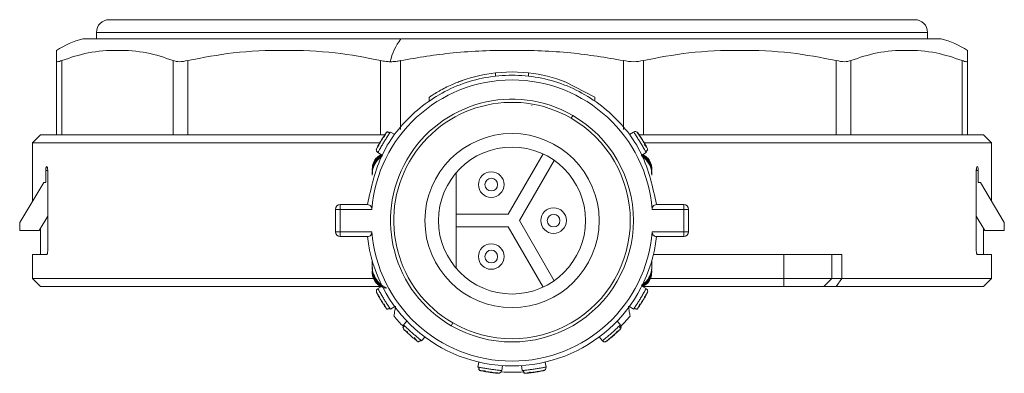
# Model space of a CAD drawing. Header units: millimetres. Extents: x -456 to 1924, y -71 to 431.
# Tile 1 of 45: x -456 to -395, y 153 to 175. Entities that reach past the tile are written whole.
import ezdxf

# ---------------------------------------------------------------- set-up
doc = ezdxf.new("R2010")
doc.units = ezdxf.units.MM

# ---------------------------------------------------------------- blocks, each defined once
blk = doc.blocks.new('Drawing View4')
at = {"color": 7, "linetype": 'Continuous', "lineweight": 18}
for p, q in [((-18.463, 19.414), (31.937, 19.414)), ((-19.263, 18.614), (32.737, 18.614)), ((-19.263, 18.214), (-19.263, 18.614)), ((32.737, 18.214), (32.737, 18.614)), ((-20.111, 18.214), (-0.212, 18.214)), ((-0.212, 18.214), (33.585, 18.214)), ((-21.763, 12.214), (-21.763, 16.855)), ((-21.428, 12.214), (-21.428, 16.855)), ((-14.461, 12.214), (-14.461, 16.855)), ((-13.546, 12.214), (-13.546, 16.855)), ((-1.48, 12.214), (-1.48, 16.855)), ((-0.23, 12.537), (-0.23, 16.855)), ((13.704, 12.537), (13.704, 16.855)), ((14.954, 12.214), (14.954, 16.855)), ((27.02, 12.214), (27.02, 16.855)), ((27.935, 12.214), (27.935, 16.855)), ((34.902, 12.214), (34.902, 16.855)), ((35.237, 12.214), (35.237, 16.855)), ((5.702, 16.081), (6.737, 16.139)), ((5.702, 15.88), (5.702, 16.081)), ((6.737, 16.139), (7.772, 16.081)), ((7.772, 15.88), (7.772, 16.081)), ((10.112, 15.505), (11.912, 14.567)), ((1.553, 14.318), (1.553, 14.56)), ((11.912, 14.325), (11.912, 14.567)), ((10.537, 13.421), (10.437, 13.248)), ((-0.604, 12.217), (-0.872, 12.382)), ((14.346, 12.382), (14.078, 12.217)), ((14.556, 12.38), (14.555, 12.382)), ((-22.763, 12.214), (-23.263, 11.714)), ((-23.263, 10.414), (-23.263, 11.714)), ((-23.263, 11.714), (-1.52, 11.714)), ((-1.246, 12.214), (-22.763, 12.214)), ((36.237, 12.214), (14.682, 12.214)), ((15.036, 11.714), (36.737, 11.714)), ((36.237, 12.214), (36.737, 11.714)), ((36.737, 10.414), (36.737, 11.714)), ((-1.75, 11.291), (-1.751, 11.289)), ((-1.656, 11.103), (-1.388, 10.938)), ((14.861, 10.938), (15.13, 11.103)), ((-1.372, 10.909), (-1.685, 10.624)), ((8.682, 11.008), (6.506, 7.239)), ((7.199, 6.839), (9.375, 10.608)), ((15.154, 10.629), (14.846, 10.908)), ((-23.263, 10.414), (-23.263, 8.048)), ((-22.435, 9.964), (-22.435, 9.214)), ((-22.31, 9.964), (-22.435, 9.964)), ((-22.31, 4.964), (-22.31, 9.964)), ((-2.013, 10.054), (-2.013, 9.98)), ((-2.013, 9.869), (-2.013, 9.795)), ((15.487, 10.054), (15.487, 9.98)), ((15.487, 9.869), (15.487, 9.795)), ((35.784, 4.964), (35.784, 9.964)), ((35.909, 9.964), (35.784, 9.964)), ((35.909, 9.964), (35.909, 9.214)), ((36.737, 8.048), (36.737, 10.414)), ((-2.013, 9.684), (-2.013, 9.795)), ((3.237, 9.824), (3.237, 3.854)), ((15.487, 9.795), (15.487, 9.684)), ((-22.563, 9.214), (-24.063, 6.714)), ((-22.435, 9.214), (-22.563, 9.214)), ((36.037, 9.214), (35.909, 9.214)), ((37.537, 6.714), (36.037, 9.214)), ((-4.308, 7.539), (-4.008, 7.539)), ((-4.308, 7.539), (-4.308, 6.139)), ((-4.008, 7.539), (-4.008, 7.839)), ((-4.008, 7.839), (-2.308, 7.839)), ((-4.008, 7.539), (-2.035, 7.539)), ((-4.008, 7.539), (-4.008, 6.139)), ((15.509, 7.539), (17.482, 7.539)), ((15.782, 7.839), (17.482, 7.839)), ((17.482, 7.839), (17.482, 7.539)), ((17.482, 6.139), (17.482, 7.539)), ((17.482, 7.539), (17.782, 7.539)), ((17.782, 6.139), (17.782, 7.539)), ((-22.847, 6.214), (-22.31, 7.108)), ((6.506, 7.239), (3.237, 7.239)), ((9.375, 3.07), (7.199, 6.839)), ((35.784, 7.108), (36.321, 6.214)), ((-24.063, 6.214), (-24.063, 6.714)), ((-22.847, 6.214), (-24.063, 6.214)), ((-22.763, 6.354), (-22.763, 4.714)), ((3.237, 6.439), (6.506, 6.439)), ((6.506, 6.439), (8.682, 2.67)), ((36.237, 4.714), (36.237, 6.354)), ((37.537, 6.214), (36.321, 6.214)), ((37.537, 6.214), (37.537, 6.714)), ((-4.008, 6.139), (-4.308, 6.139)), ((-4.008, 5.839), (-4.008, 6.139)), ((-2.035, 6.139), (-4.008, 6.139)), ((-2.308, 5.839), (-4.008, 5.839)), ((17.482, 6.139), (15.509, 6.139)), ((17.482, 5.839), (15.782, 5.839)), ((17.482, 6.139), (17.482, 5.839)), ((17.782, 6.139), (17.482, 6.139)), ((-23.263, 4.714), (-23.263, 3.214)), ((-23.263, 4.714), (-22.374, 4.714)), ((-2.013, 3.994), (-2.013, 4.34)), ((15.487, 3.994), (15.487, 4.34)), ((15.487, 4.34), (15.487, 3.883)), ((23.737, 4.714), (15.585, 4.714)), ((23.737, 3.214), (23.737, 4.714)), ((23.737, 4.714), (26.737, 4.714)), ((26.737, 3.214), (26.737, 4.714)), ((26.737, 4.714), (27.362, 4.714)), ((27.362, 3.214), (27.362, 4.714)), ((35.848, 4.714), (36.737, 4.714)), ((36.737, 3.214), (36.737, 4.714)), ((-2.013, 3.883), (-2.013, 3.994)), ((-2.013, 3.809), (-2.013, 3.883)), ((-2.013, 3.625), (-2.013, 3.698)), ((15.487, 3.809), (15.487, 3.883)), ((15.487, 3.625), (15.487, 3.698)), ((-23.263, 3.214), (-22.763, 2.714)), ((-1.952, 3.214), (-23.263, 3.214)), ((23.737, 3.214), (15.402, 3.214)), ((23.737, 2.714), (23.737, 3.214)), ((26.737, 3.214), (23.737, 3.214)), ((26.237, 2.714), (26.737, 3.214)), ((27.018, 2.714), (27.362, 3.214)), ((36.737, 3.214), (27.362, 3.214)), ((36.237, 2.714), (36.737, 3.214)), ((-1.477, 2.714), (-22.763, 2.714)), ((-1.388, 2.74), (-1.656, 2.576)), ((14.846, 2.77), (15.159, 3.055)), ((15.13, 2.576), (14.861, 2.74)), ((23.737, 2.714), (14.927, 2.714)), ((26.237, 2.714), (23.737, 2.714)), ((36.237, 2.714), (27.018, 2.714)), ((15.224, 2.388), (15.225, 2.39)), ((-0.872, 1.297), (-0.604, 1.461)), ((14.078, 1.461), (14.346, 1.297)), ((0.167, 0.543), (-0.042, 0.307)), ((2.937, 0.257), (3.037, 0.431)), ((13.517, 0.308), (13.308, 0.544)), ((1.082, -0.687), (1.29, -0.451)), ((12.185, -0.45), (12.393, -0.686)), ((0.807, -0.711), (0.874, -0.745)), ((4.655, -2.019), (4.608, -2.331)), ((6.092, -2.553), (6.138, -2.241)), ((7.336, -2.241), (7.382, -2.553)), ((8.866, -2.331), (8.819, -2.019)), ((5.955, -2.712), (5.958, -2.713)), ((8.782, -2.524), (8.784, -2.523))]:
    blk.add_line(p, q, dxfattribs=at)
at = {"color": 7, "linetype": 'Continuous', "lineweight": 18, "flags": 128}
for points in [[(27.362, 3.214), (27.222, 3.214), (27.097, 3.214), (26.989, 3.214), (26.9, 3.214), (26.829, 3.214), (26.778, 3.214), (26.747, 3.214), (26.737, 3.214)], [(27.018, 2.714), (26.843, 2.714), (26.687, 2.714), (26.553, 2.714), (26.441, 2.714), (26.352, 2.714), (26.288, 2.714), (26.25, 2.714), (26.237, 2.714)]]:
    blk.add_lwpolyline(points, dxfattribs=at)
at = {"color": 7, "linetype": 'Continuous', "lineweight": 18}
for centre, radius in [((6.737, 6.839), 5.45), ((5.437, 9.091), 0.8), ((5.437, 9.091), 0.4), ((9.337, 6.839), 0.8), ((9.337, 6.839), 0.4), ((5.437, 4.587), 0.8), ((5.437, 4.587), 0.4)]:
    blk.add_circle(centre, radius, dxfattribs=at)
for centre, radius, start, end in [((-18.463, 18.614), 0.8, 90, 180), ((31.937, 18.614), 0.8, 0, 90), ((-18.554, 12.398), 6.021, 104.99279, 122.19909), ((2.549, 16.062), 3.501, 142.05821, 168.11755), ((32.028, 12.398), 6.021, 57.77715, 75.00721), ((6.737, 6.839), 9.3, 96.39201, 109.56516), ((6.737, 6.839), 9.3, 68.72386, 83.6126), ((6.737, 6.839), 8.8, 4.56248, 175.43752), ((6.737, 6.839), 7.6, 60, 240), ((6.737, 6.839), 7.4, 60, 240), ((6.737, 6.839), 7.6, 240, 60), ((6.737, 6.839), 7.4, 240, 60), ((6.737, 6.839), 4.6, 360, 180), ((-4.008, 7.539), 0.3, 90, 180), ((17.482, 7.539), 0.3, 0, 90), ((6.737, 6.839), 4.6, 180, 360), ((-4.008, 6.139), 0.3, 180, 270), ((6.737, 6.839), 9.1, 186.30905, 353.69095), ((6.737, 6.839), 8.8, 184.56251, 355.43749), ((17.482, 6.139), 0.3, 270, 0), ((6.737, 6.839), 9.5, 219.00163, 224.3131), ((6.737, 6.839), 9.5, 315.05279, 320.99837), ((6.737, 6.839), 9.5, 265.98185, 274.544)]:
    blk.add_arc(centre, radius, start, end, dxfattribs=at)
for points, knots in [([(-21.763, 16.855), (-21.763, 17.032), (-21.763, 17.408), (-21.763, 17.545), (-21.763, 17.492), (-21.763, 17.492)], [0, 0, 0, 0, 0.472383, 0.999103, 1, 1, 1, 1]), ([(-14.461, 16.855), (-15.006, 17.039), (-16.158, 17.428), (-17.944, 17.526), (-19.73, 17.428), (-20.883, 17.039), (-21.428, 16.855)], [0, 0, 0, 0, 0.236422, 0.499664, 0.763434, 1, 1, 1, 1]), ([(-1.48, 16.855), (-2.424, 17.039), (-4.418, 17.428), (-7.511, 17.526), (-10.604, 17.428), (-12.602, 17.039), (-13.546, 16.855)], [0, 0, 0, 0, 0.236407, 0.499638, 0.763417, 1, 1, 1, 1]), ([(13.704, 16.855), (12.613, 17.039), (10.307, 17.428), (6.737, 17.526), (3.166, 17.428), (0.861, 17.039), (-0.23, 16.855)], [0, 0, 0, 0, 0.236595, 0.500157, 0.763328, 1, 1, 1, 1]), ([(27.02, 16.855), (26.076, 17.039), (24.08, 17.428), (20.987, 17.526), (17.894, 17.428), (15.898, 17.039), (14.954, 16.855)], [0, 0, 0, 0, 0.236426, 0.49999, 0.763559, 1, 1, 1, 1]), ([(34.902, 16.855), (34.357, 17.039), (33.205, 17.428), (31.419, 17.526), (29.633, 17.428), (28.48, 17.039), (27.935, 16.855)], [0, 0, 0, 0, 0.236379, 0.499917, 0.763509, 1, 1, 1, 1]), ([(35.237, 17.492), (35.237, 17.473), (35.237, 17.435), (35.237, 17.041), (35.237, 16.855)], [0, 0, 0, 0, 0.526629, 1, 1, 1, 1]), ([(-1.48, 16.855), (-1.37, 16.831), (-1.179, 16.79), (-0.968, 16.785), (-0.877, 16.782)], [0, 0, 0, 0, 0.570321, 1, 1, 1, 1]), ([(-0.877, 16.782), (-0.759, 16.786), (-0.544, 16.794), (-0.327, 16.836), (-0.23, 16.855)], [0, 0, 0, 0, 0.5494201, 1, 1, 1, 1]), ([(1.553, 14.56), (1.557, 14.563), (1.565, 14.568), (1.65, 14.625), (1.842, 14.749), (2.171, 14.945), (2.562, 15.154), (2.966, 15.344), (3.263, 15.467), (3.444, 15.537), (3.544, 15.574), (3.61, 15.598), (3.619, 15.601), (3.623, 15.602)], [0, 0, 0, 0, 0.060058, 0.121373, 0.242824, 0.369606, 0.499838, 0.629592, 0.754948, 0.816741, 0.877799, 0.939002, 1, 1, 1, 1]), ([(7.987, 14.031), (7.987, 14.034), (7.987, 14.04), (7.987, 14.042), (7.987, 14.037), (7.987, 14.035)], [0, 0, 0, 0, 0.303255, 0.664834, 1, 1, 1, 1]), ([(-1.728, 11.368), (-1.724, 11.375), (-1.716, 11.39), (-1.654, 11.505), (-1.562, 11.666), (-1.449, 11.856), (-1.332, 12.042), (-1.229, 12.197), (-1.156, 12.305), (-1.146, 12.318), (-1.141, 12.325)], [0, 0, 0, 0, 0.123327, 0.248039, 0.373729, 0.500052, 0.626334, 0.751958, 0.876621, 1, 1, 1, 1]), ([(-1.656, 11.103), (-1.652, 11.11), (-1.646, 11.122), (-1.603, 11.198), (-1.551, 11.29), (-1.483, 11.407), (-1.393, 11.56), (-1.279, 11.751), (-1.161, 11.939), (-1.065, 12.09), (-0.992, 12.202), (-0.936, 12.287), (-0.915, 12.319), (-0.906, 12.332)], [0, 0, 0, 0, 0.123193, 0.19963, 0.285796, 0.371935, 0.448355, 0.571553, 0.694747, 0.771169, 0.857312, 0.943534, 1, 1, 1, 1]), ([(-1.141, 12.325), (-1.125, 12.346), (-1.103, 12.373), (-1.071, 12.385), (-1.063, 12.388)], [0, 0, 0, 0, 0.744589, 1, 1, 1, 1]), ([(-1.032, 12.372), (-1.034, 12.38), (-1.038, 12.399), (-1.055, 12.394), (-1.065, 12.391)], [0, 0, 0, 0, 0.443444, 1, 1, 1, 1]), ([(-0.895, 12.328), (-0.905, 12.334), (-0.927, 12.348), (-0.963, 12.361), (-1.003, 12.368), (-1.03, 12.365), (-1.043, 12.364)], [0, 0, 0, 0, 0.232664, 0.479578, 0.736996, 1, 1, 1, 1]), ([(-0.906, 12.332), (-0.903, 12.337), (-0.878, 12.373), (-0.875, 12.378), (-0.872, 12.382)], [0, 0, 0, 0, 0.139679, 1, 1, 1, 1]), ([(14.346, 12.382), (14.351, 12.375), (14.358, 12.364), (14.407, 12.291), (14.465, 12.203), (14.539, 12.089), (14.634, 11.939), (14.752, 11.751), (14.867, 11.56), (14.957, 11.407), (15.024, 11.291), (15.074, 11.203), (15.093, 11.169), (15.101, 11.156)], [0, 0, 0, 0, 0.123193, 0.19963, 0.285796, 0.371935, 0.448355, 0.571553, 0.694747, 0.771169, 0.857312, 0.943534, 1, 1, 1, 1]), ([(14.827, 11.979), (14.811, 12.004), (14.762, 12.081), (14.687, 12.192), (14.615, 12.298), (14.565, 12.368), (14.558, 12.377), (14.555, 12.382)], [0, 0, 0, 0, 0.108658, 0.332006, 0.554933, 0.777468, 1, 1, 1, 1]), ([(14.615, 12.325), (14.62, 12.318), (14.629, 12.305), (14.703, 12.197), (14.806, 12.042), (14.923, 11.855), (15.036, 11.666), (15.128, 11.505), (15.19, 11.39), (15.198, 11.375), (15.202, 11.368)], [0, 0, 0, 0, 0.123327, 0.248039, 0.373729, 0.500052, 0.626334, 0.751958, 0.876621, 1, 1, 1, 1]), ([(-1.515, 11.714), (-1.53, 11.688), (-1.577, 11.61), (-1.642, 11.493), (-1.703, 11.38), (-1.743, 11.304), (-1.748, 11.294), (-1.751, 11.289)], [0, 0, 0, 0, 0.108658, 0.332006, 0.554933, 0.777468, 1, 1, 1, 1]), ([(-1.194, 12.224), (-1.22, 12.185), (-1.273, 12.105), (-1.37, 11.954), (-1.454, 11.819), (-1.5, 11.74), (-1.515, 11.714)], [0, 0, 0, 0, 0.283378, 0.567938, 0.853248, 1, 1, 1, 1]), ([(-1.166, 12.289), (-1.169, 12.284), (-1.175, 12.274), (-1.193, 12.227), (-1.22, 12.155), (-1.243, 12.087), (-1.255, 12.052)], [0, 0, 0, 0, 0.227906, 0.471042, 0.728935, 1, 1, 1, 1]), ([(15.136, 11.46), (15.112, 11.502), (15.066, 11.586), (14.975, 11.74), (14.892, 11.876), (14.843, 11.953), (14.827, 11.979)], [0, 0, 0, 0, 0.283378, 0.567938, 0.853248, 1, 1, 1, 1]), ([(15.181, 11.407), (15.177, 11.411), (15.171, 11.421), (15.138, 11.459), (15.086, 11.515), (15.036, 11.567), (15.01, 11.593)], [0, 0, 0, 0, 0.227906, 0.471042, 0.728935, 1, 1, 1, 1]), ([(15.092, 11.147), (15.102, 11.153), (15.124, 11.166), (15.152, 11.193), (15.177, 11.226), (15.187, 11.25), (15.192, 11.263)], [0, 0, 0, 0, 0.232664, 0.479578, 0.736996, 1, 1, 1, 1]), ([(15.101, 11.156), (15.104, 11.15), (15.125, 11.112), (15.128, 11.107), (15.13, 11.103)], [0, 0, 0, 0, 0.139679, 1, 1, 1, 1]), ([(15.194, 11.25), (15.202, 11.247), (15.221, 11.242), (15.224, 11.26), (15.225, 11.27)], [0, 0, 0, 0, 0.4434447, 1, 1, 1, 1]), ([(15.202, 11.368), (15.213, 11.344), (15.227, 11.312), (15.223, 11.279), (15.222, 11.27)], [0, 0, 0, 0, 0.7445897, 1, 1, 1, 1]), ([(-2.013, 10.054), (-1.996, 10.192), (-1.964, 10.464), (-1.744, 10.796), (-1.535, 10.918), (-1.442, 10.972)], [0, 0, 0, 0, 0.365361, 0.718401, 1, 1, 1, 1]), ([(-1.422, 10.959), (-1.512, 10.906), (-1.73, 10.778), (-1.966, 10.426), (-1.997, 10.129), (-2.013, 9.98)], [0, 0, 0, 0, 0.25938, 0.62929, 1, 1, 1, 1]), ([(-1.398, 10.944), (-1.497, 10.878), (-1.725, 10.726), (-1.96, 10.341), (-1.995, 10.028), (-2.013, 9.869)], [0, 0, 0, 0, 0.27551, 0.63061, 1, 1, 1, 1]), ([(-1.385, 10.93), (-1.491, 10.854), (-1.728, 10.685), (-1.961, 10.276), (-1.996, 9.956), (-2.013, 9.795)], [0, 0, 0, 0, 0.287855, 0.643345, 1, 1, 1, 1]), ([(-1.685, 10.624), (-1.778, 10.484), (-1.967, 10.199), (-1.998, 9.858), (-2.013, 9.684)], [0, 0, 0, 0, 0.489594, 1, 1, 1, 1]), ([(15.487, 9.869), (15.469, 10.028), (15.434, 10.341), (15.19, 10.737), (14.95, 10.896), (14.838, 10.97)], [0, 0, 0, 0, 0.357798, 0.70179, 1, 1, 1, 1]), ([(15.487, 9.795), (15.47, 9.956), (15.435, 10.276), (15.199, 10.689), (14.958, 10.861), (14.848, 10.939)], [0, 0, 0, 0, 0.352971, 0.704788, 1, 1, 1, 1]), ([(15.487, 9.98), (15.471, 10.129), (15.439, 10.426), (15.204, 10.778), (14.986, 10.906), (14.896, 10.959)], [0, 0, 0, 0, 0.370547, 0.740637, 1, 1, 1, 1]), ([(14.916, 10.972), (15.009, 10.918), (15.22, 10.797), (15.39, 10.524), (15.475, 10.263), (15.483, 10.124), (15.487, 10.054)], [0, 0, 0, 0, 0.2810875, 0.6334199, 0.8151042, 1, 1, 1, 1]), ([(15.487, 9.684), (15.471, 9.859), (15.441, 10.203), (15.248, 10.489), (15.154, 10.629)], [0, 0, 0, 0, 0.510429, 1, 1, 1, 1]), ([(-22.435, 9.964), (-22.434, 9.992), (-22.433, 10.047), (-22.423, 10.12), (-22.408, 10.177), (-22.391, 10.209), (-22.379, 10.213), (-22.374, 10.214)], [0, 0, 0, 0, 0.2071539, 0.4142217, 0.6237491, 0.8388059, 1, 1, 1, 1]), ([(-22.374, 10.214), (-22.367, 10.211), (-22.352, 10.205), (-22.333, 10.16), (-22.318, 10.094), (-22.311, 10.024), (-22.311, 9.98), (-22.31, 9.964)], [0, 0, 0, 0, 0.223211, 0.446521, 0.666732, 0.88035, 1, 1, 1, 1]), ([(35.784, 9.964), (35.785, 9.992), (35.786, 10.046), (35.797, 10.12), (35.812, 10.176), (35.83, 10.209), (35.842, 10.213), (35.848, 10.214)], [0, 0, 0, 0, 0.206401, 0.412699, 0.621928, 0.837443, 1, 1, 1, 1]), ([(35.848, 10.214), (35.855, 10.211), (35.869, 10.205), (35.888, 10.16), (35.901, 10.094), (35.908, 10.024), (35.909, 9.98), (35.909, 9.964)], [0, 0, 0, 0, 0.222814, 0.445745, 0.66525, 0.878587, 1, 1, 1, 1]), ([(-2.308, 7.839), (-2.267, 7.834), (-2.19, 7.826), (-2.11, 7.765), (-2.066, 7.701), (-2.045, 7.65), (-2.034, 7.595), (-2.035, 7.558), (-2.035, 7.539)], [0, 0, 0, 0, 0.312972, 0.575647, 0.691755, 0.800836, 0.901278, 1, 1, 1, 1]), ([(15.509, 7.539), (15.508, 7.558), (15.507, 7.596), (15.519, 7.651), (15.541, 7.702), (15.584, 7.765), (15.665, 7.826), (15.741, 7.834), (15.782, 7.839)], [0, 0, 0, 0, 0.099778, 0.201327, 0.310031, 0.425806, 0.688171, 1, 1, 1, 1]), ([(-2.035, 6.139), (-2.035, 6.121), (-2.034, 6.084), (-2.045, 6.029), (-2.066, 5.977), (-2.11, 5.913), (-2.191, 5.852), (-2.267, 5.844), (-2.308, 5.839)], [0, 0, 0, 0, 0.097753, 0.197421, 0.308109, 0.425907, 0.688339, 1, 1, 1, 1]), ([(15.782, 5.839), (15.741, 5.844), (15.665, 5.853), (15.584, 5.913), (15.54, 5.977), (15.519, 6.029), (15.507, 6.084), (15.509, 6.121), (15.509, 6.139)], [0, 0, 0, 0, 0.312144, 0.57468, 0.692214, 0.802718, 0.902281, 1, 1, 1, 1]), ([(-22.31, 4.964), (-22.311, 4.937), (-22.312, 4.882), (-22.323, 4.808), (-22.339, 4.752), (-22.356, 4.719), (-22.369, 4.716), (-22.374, 4.714)], [0, 0, 0, 0, 0.206401, 0.412699, 0.621928, 0.837443, 1, 1, 1, 1]), ([(35.848, 4.714), (35.841, 4.717), (35.826, 4.723), (35.807, 4.768), (35.792, 4.834), (35.785, 4.904), (35.785, 4.948), (35.784, 4.964)], [0, 0, 0, 0, 0.223211, 0.446521, 0.666732, 0.88035, 1, 1, 1, 1]), ([(-2.013, 3.994), (-1.997, 3.819), (-1.967, 3.475), (-1.774, 3.189), (-1.68, 3.049)], [0, 0, 0, 0, 0.510317, 1, 1, 1, 1]), ([(-2.013, 3.883), (-1.996, 3.723), (-1.961, 3.402), (-1.728, 2.993), (-1.491, 2.824), (-1.385, 2.748)], [0, 0, 0, 0, 0.356662, 0.712158, 1, 1, 1, 1]), ([(-2.013, 3.809), (-1.995, 3.65), (-1.96, 3.337), (-1.718, 2.943), (-1.481, 2.786), (-1.372, 2.714)], [0, 0, 0, 0, 0.360353, 0.706802, 1, 1, 1, 1]), ([(-2.013, 3.698), (-1.998, 3.548), (-1.968, 3.247), (-1.695, 2.881), (-1.399, 2.646), (-1.187, 2.617), (-1.122, 2.608)], [0, 0, 0, 0, 0.291464, 0.58257, 0.873608, 1, 1, 1, 1]), ([(14.859, 2.748), (14.965, 2.824), (15.202, 2.993), (15.435, 3.402), (15.47, 3.723), (15.487, 3.883)], [0, 0, 0, 0, 0.287855, 0.643345, 1, 1, 1, 1]), ([(14.872, 2.734), (14.971, 2.8), (15.199, 2.952), (15.433, 3.338), (15.469, 3.65), (15.487, 3.809)], [0, 0, 0, 0, 0.27551, 0.63061, 1, 1, 1, 1]), ([(14.896, 2.719), (14.986, 2.772), (15.204, 2.901), (15.439, 3.252), (15.471, 3.55), (15.487, 3.698)], [0, 0, 0, 0, 0.25938, 0.62929, 1, 1, 1, 1]), ([(15.159, 3.055), (15.252, 3.194), (15.441, 3.479), (15.472, 3.82), (15.487, 3.994)], [0, 0, 0, 0, 0.489706, 1, 1, 1, 1]), ([(-1.198, 2.607), (-1.259, 2.624), (-1.448, 2.676), (-1.727, 2.87), (-1.917, 3.153), (-2.001, 3.415), (-2.009, 3.554), (-2.013, 3.625)], [0, 0, 0, 0, 0.136543, 0.417549, 0.703003, 0.8502, 1, 1, 1, 1]), ([(15.487, 3.625), (15.47, 3.486), (15.437, 3.214), (15.218, 2.882), (15.009, 2.76), (14.916, 2.707)], [0, 0, 0, 0, 0.365361, 0.718401, 1, 1, 1, 1]), ([(-1.75, 2.39), (-1.75, 2.412), (-1.75, 2.46), (-1.716, 2.529), (-1.676, 2.56), (-1.656, 2.576)], [0, 0, 0, 0, 0.311559, 0.65578, 1, 1, 1, 1]), ([(-1.68, 3.049), (-1.573, 2.929), (-1.42, 2.757), (-1.208, 2.675), (-1.145, 2.651)], [0, 0, 0, 0, 0.699422, 1, 1, 1, 1]), ([(-0.906, 1.347), (-0.915, 1.359), (-0.936, 1.392), (-0.992, 1.476), (-1.065, 1.589), (-1.161, 1.739), (-1.279, 1.927), (-1.393, 2.118), (-1.483, 2.271), (-1.551, 2.388), (-1.603, 2.48), (-1.646, 2.557), (-1.652, 2.568), (-1.656, 2.576)], [0, 0, 0, 0, 0.056465, 0.142687, 0.228831, 0.305254, 0.428447, 0.551647, 0.628067, 0.714206, 0.800371, 0.876807, 1, 1, 1, 1]), ([(15.13, 2.576), (15.126, 2.568), (15.12, 2.557), (15.077, 2.48), (15.025, 2.388), (14.957, 2.271), (14.867, 2.118), (14.752, 1.927), (14.634, 1.739), (14.539, 1.589), (14.466, 1.476), (14.41, 1.392), (14.388, 1.359), (14.38, 1.347)], [0, 0, 0, 0, 0.123193, 0.19963, 0.285796, 0.371935, 0.448355, 0.571553, 0.694747, 0.771169, 0.857312, 0.943534, 1, 1, 1, 1]), ([(-1.751, 2.39), (-1.748, 2.384), (-1.743, 2.374), (-1.703, 2.298), (-1.642, 2.185), (-1.577, 2.068), (-1.53, 1.99), (-1.515, 1.965)], [0, 0, 0, 0, 0.222533, 0.445068, 0.667996, 0.891345, 1, 1, 1, 1]), ([(-1.141, 1.353), (-1.146, 1.36), (-1.156, 1.374), (-1.229, 1.481), (-1.332, 1.636), (-1.449, 1.823), (-1.562, 2.012), (-1.654, 2.174), (-1.716, 2.288), (-1.724, 2.303), (-1.728, 2.311)], [0, 0, 0, 0, 0.123378, 0.248041, 0.373662, 0.49995, 0.626272, 0.751963, 0.876674, 1, 1, 1, 1]), ([(-1.515, 1.965), (-1.5, 1.938), (-1.454, 1.859), (-1.37, 1.724), (-1.273, 1.573), (-1.22, 1.494), (-1.194, 1.454)], [0, 0, 0, 0, 0.146755, 0.432065, 0.716623, 1, 1, 1, 1]), ([(15.202, 2.311), (15.198, 2.303), (15.19, 2.288), (15.128, 2.174), (15.036, 2.012), (14.923, 1.823), (14.806, 1.636), (14.703, 1.481), (14.629, 1.374), (14.62, 1.36), (14.615, 1.353)], [0, 0, 0, 0, 0.123327, 0.248039, 0.373729, 0.500052, 0.626334, 0.751958, 0.876621, 1, 1, 1, 1]), ([(14.667, 1.454), (14.694, 1.494), (14.747, 1.573), (14.844, 1.724), (14.928, 1.859), (14.973, 1.938), (14.989, 1.965)], [0, 0, 0, 0, 0.283378, 0.567938, 0.853248, 1, 1, 1, 1]), ([(14.989, 1.965), (15.004, 1.99), (15.051, 2.068), (15.116, 2.185), (15.177, 2.298), (15.217, 2.374), (15.222, 2.384), (15.225, 2.39)], [0, 0, 0, 0, 0.108658, 0.332006, 0.554933, 0.777468, 1, 1, 1, 1]), ([(-1.255, 1.626), (-1.243, 1.591), (-1.22, 1.523), (-1.193, 1.451), (-1.175, 1.404), (-1.169, 1.394), (-1.166, 1.39)], [0, 0, 0, 0, 0.271066, 0.528959, 0.772095, 1, 1, 1, 1]), ([(-1.141, 1.353), (-1.125, 1.332), (-1.104, 1.305), (-1.072, 1.294), (-1.064, 1.291)], [0, 0, 0, 0, 0.751955, 1, 1, 1, 1]), ([(-1.065, 1.288), (-1.056, 1.285), (-1.039, 1.279), (-1.034, 1.298), (-1.033, 1.307)], [0, 0, 0, 0, 0.553128, 1, 1, 1, 1]), ([(-1.043, 1.314), (-1.03, 1.313), (-1.003, 1.311), (-0.963, 1.318), (-0.927, 1.331), (-0.905, 1.344), (-0.895, 1.351)], [0, 0, 0, 0, 0.2630041, 0.5204217, 0.7673362, 1, 1, 1, 1]), ([(-0.872, 1.297), (-0.875, 1.3), (-0.878, 1.305), (-0.903, 1.341), (-0.906, 1.347)], [0, 0, 0, 0, 0.860318, 1, 1, 1, 1]), ([(-0.646, 0.86), (-0.628, 0.976), (-0.596, 1.179), (-0.564, 1.384), (-0.55, 1.473)], [0, 0, 0, 0, 0.569214, 1, 1, 1, 1]), ([(14.024, 1.473), (14.042, 1.36), (14.074, 1.155), (14.105, 0.952), (14.12, 0.86)], [0, 0, 0, 0, 0.550612, 1, 1, 1, 1]), ([(14.38, 1.347), (14.377, 1.341), (14.352, 1.305), (14.349, 1.3), (14.346, 1.297)], [0, 0, 0, 0, 0.139679, 1, 1, 1, 1]), ([(14.368, 1.351), (14.379, 1.344), (14.4, 1.331), (14.437, 1.318), (14.477, 1.311), (14.504, 1.313), (14.517, 1.314)], [0, 0, 0, 0, 0.232664, 0.479578, 0.736996, 1, 1, 1, 1]), ([(14.506, 1.306), (14.508, 1.298), (14.512, 1.279), (14.529, 1.284), (14.538, 1.287)], [0, 0, 0, 0, 0.443445, 1, 1, 1, 1]), ([(14.615, 1.353), (14.599, 1.332), (14.577, 1.305), (14.545, 1.293), (14.537, 1.29)], [0, 0, 0, 0, 0.744589, 1, 1, 1, 1]), ([(14.64, 1.39), (14.643, 1.394), (14.648, 1.404), (14.667, 1.451), (14.694, 1.523), (14.717, 1.591), (14.729, 1.626)], [0, 0, 0, 0, 0.227906, 0.471042, 0.728935, 1, 1, 1, 1]), ([(-0.062, 0.149), (-0.07, 0.149), (-0.09, 0.148), (-0.087, 0.13), (-0.086, 0.12)], [0, 0, 0, 0, 0.4456117, 1, 1, 1, 1]), ([(-0.06, 0.147), (-0.069, 0.147), (-0.088, 0.146), (-0.086, 0.129), (-0.084, 0.119)], [0, 0, 0, 0, 0.433464, 1, 1, 1, 1]), ([(-0.033, 0.033), (-0.05, 0.052), (-0.074, 0.078), (-0.08, 0.111), (-0.081, 0.12)], [0, 0, 0, 0, 0.745339, 1, 1, 1, 1]), ([(0.006, 0.278), (-0.003, 0.268), (-0.02, 0.25), (-0.039, 0.215), (-0.052, 0.179), (-0.055, 0.153), (-0.056, 0.141)], [0, 0, 0, 0, 0.23931, 0.493409, 0.758421, 1, 1, 1, 1]), ([(0.008, 0.275), (0, 0.266), (-0.017, 0.247), (-0.036, 0.213), (-0.05, 0.175), (-0.053, 0.148), (-0.054, 0.135)], [0, 0, 0, 0, 0.232511, 0.47939, 0.736872, 1, 1, 1, 1]), ([(0.002, 0.264), (-0.002, 0.269), (-0.034, 0.299), (-0.038, 0.303), (-0.042, 0.307)], [0, 0, 0, 0, 0.1452008, 1, 1, 1, 1]), ([(0.807, -0.711), (0.801, -0.706), (0.789, -0.696), (0.686, -0.615), (0.543, -0.496), (0.376, -0.352), (0.213, -0.204), (0.078, -0.077), (-0.015, 0.015), (-0.027, 0.027), (-0.033, 0.033)], [0, 0, 0, 0, 0.1231666, 0.2479378, 0.3736502, 0.4999897, 0.6262864, 0.7519262, 0.8766052, 1, 1, 1, 1]), ([(0, 0), (0.004, -0.004), (0.013, -0.011), (0.056, -0.038), (0.123, -0.077), (0.186, -0.112), (0.219, -0.13)], [0, 0, 0, 0, 0.227745, 0.47082, 0.728768, 1, 1, 1, 1]), ([(1.037, -0.651), (1.024, -0.64), (0.994, -0.615), (0.915, -0.55), (0.812, -0.464), (0.677, -0.348), (0.509, -0.203), (0.344, -0.054), (0.212, 0.067), (0.114, 0.158), (0.041, 0.227), (0.013, 0.254), (0.002, 0.264)], [0, 0, 0, 0, 0.070164, 0.169634, 0.269982, 0.358966, 0.502273, 0.645746, 0.734686, 0.834905, 0.935321, 1, 1, 1, 1]), ([(13.473, 0.266), (13.462, 0.255), (13.434, 0.229), (13.361, 0.159), (13.262, 0.068), (13.131, -0.053), (12.966, -0.202), (12.798, -0.347), (12.663, -0.463), (12.559, -0.55), (12.478, -0.617), (12.41, -0.673), (12.4, -0.681), (12.393, -0.686)], [0, 0, 0, 0, 0.056465, 0.142687, 0.228831, 0.305254, 0.428447, 0.551647, 0.628067, 0.714206, 0.800371, 0.876807, 1, 1, 1, 1]), ([(13.508, 0.034), (13.502, 0.028), (13.49, 0.016), (13.397, -0.076), (13.262, -0.203), (13.099, -0.351), (12.932, -0.496), (12.789, -0.614), (12.687, -0.695), (12.673, -0.706), (12.666, -0.711)], [0, 0, 0, 0, 0.123378, 0.248041, 0.373662, 0.49995, 0.626272, 0.751963, 0.876674, 1, 1, 1, 1]), ([(13.258, -0.126), (13.291, -0.108), (13.354, -0.074), (13.42, -0.035), (13.463, -0.008), (13.472, -0.001), (13.476, 0.002)], [0, 0, 0, 0, 0.271066, 0.528959, 0.772095, 1, 1, 1, 1]), ([(13.529, 0.137), (13.528, 0.15), (13.525, 0.177), (13.512, 0.215), (13.493, 0.249), (13.475, 0.267), (13.467, 0.277)], [0, 0, 0, 0, 0.263004, 0.520422, 0.767336, 1, 1, 1, 1]), ([(13.517, 0.308), (13.513, 0.305), (13.509, 0.301), (13.478, 0.27), (13.473, 0.266)], [0, 0, 0, 0, 0.860318, 1, 1, 1, 1]), ([(13.508, 0.034), (13.525, 0.053), (13.548, 0.079), (13.554, 0.112), (13.556, 0.12)], [0, 0, 0, 0, 0.751955, 1, 1, 1, 1]), ([(13.559, 0.119), (13.56, 0.129), (13.563, 0.147), (13.543, 0.148), (13.534, 0.148)], [0, 0, 0, 0, 0.553128, 1, 1, 1, 1]), ([(0.626, -0.489), (0.647, -0.519), (0.688, -0.576), (0.733, -0.636), (0.763, -0.674), (0.77, -0.681), (0.774, -0.684)], [0, 0, 0, 0, 0.271217, 0.529163, 0.772251, 1, 1, 1, 1]), ([(12.593, -0.747), (12.597, -0.744), (12.607, -0.737), (12.675, -0.684), (12.775, -0.604), (12.879, -0.52), (12.948, -0.461), (12.97, -0.441)], [0, 0, 0, 0, 0.222533, 0.4450683, 0.6679955, 0.8913452, 1, 1, 1, 1]), ([(12.97, -0.441), (12.994, -0.421), (13.063, -0.362), (13.182, -0.257), (13.314, -0.135), (13.383, -0.069), (13.417, -0.036)], [0, 0, 0, 0, 0.146755, 0.432065, 0.716623, 1, 1, 1, 1]), ([(0.874, -0.746), (0.886, -0.747), (0.909, -0.751), (0.92, -0.737), (0.915, -0.719), (0.914, -0.717)], [0, 0, 0, 0, 0.457166, 0.936907, 1, 1, 1, 1]), ([(0.913, -0.721), (0.927, -0.718), (0.953, -0.713), (0.99, -0.694), (1.022, -0.672), (1.038, -0.652), (1.047, -0.643)], [0, 0, 0, 0, 0.263111, 0.520586, 0.76747, 1, 1, 1, 1]), ([(1.082, -0.687), (1.078, -0.684), (1.074, -0.681), (1.041, -0.654), (1.037, -0.651)], [0, 0, 0, 0, 0.886327, 1, 1, 1, 1]), ([(12.593, -0.746), (12.57, -0.75), (12.523, -0.758), (12.449, -0.737), (12.412, -0.703), (12.393, -0.686)], [0, 0, 0, 0, 0.3115593, 0.6557796, 1, 1, 1, 1]), ([(4.667, -2.342), (4.661, -2.341), (4.618, -2.333), (4.613, -2.332), (4.608, -2.331)], [0, 0, 0, 0, 0.139679, 1, 1, 1, 1]), ([(4.667, -2.33), (4.665, -2.342), (4.661, -2.367), (4.663, -2.406), (4.672, -2.446), (4.685, -2.469), (4.691, -2.481)], [0, 0, 0, 0, 0.232664, 0.479578, 0.736996, 1, 1, 1, 1]), ([(6.092, -2.553), (6.084, -2.552), (6.07, -2.551), (5.983, -2.541), (5.878, -2.529), (5.744, -2.512), (5.568, -2.489), (5.347, -2.458), (5.128, -2.423), (4.952, -2.394), (4.82, -2.371), (4.721, -2.352), (4.682, -2.345), (4.667, -2.342)], [0, 0, 0, 0, 0.123193, 0.19963, 0.285796, 0.371935, 0.448355, 0.571553, 0.694747, 0.771169, 0.857312, 0.943534, 1, 1, 1, 1]), ([(8.866, -2.331), (8.858, -2.333), (8.845, -2.335), (8.759, -2.351), (8.655, -2.371), (8.521, -2.394), (8.346, -2.423), (8.126, -2.458), (7.906, -2.489), (7.73, -2.512), (7.596, -2.529), (7.496, -2.54), (7.457, -2.545), (7.442, -2.546)], [0, 0, 0, 0, 0.123193, 0.19963, 0.285796, 0.371935, 0.448355, 0.571553, 0.694747, 0.771169, 0.857312, 0.943534, 1, 1, 1, 1]), ([(4.68, -2.474), (4.672, -2.479), (4.657, -2.49), (4.668, -2.504), (4.675, -2.511)], [0, 0, 0, 0, 0.443445, 1, 1, 1, 1]), ([(4.765, -2.556), (4.74, -2.549), (4.706, -2.54), (4.683, -2.515), (4.677, -2.509)], [0, 0, 0, 0, 0.74459, 1, 1, 1, 1]), ([(5.876, -2.722), (5.867, -2.721), (5.851, -2.72), (5.721, -2.707), (5.536, -2.686), (5.318, -2.656), (5.1, -2.621), (4.917, -2.587), (4.79, -2.561), (4.773, -2.558), (4.765, -2.556)], [0, 0, 0, 0, 0.123327, 0.248039, 0.373729, 0.500052, 0.626334, 0.751958, 0.876621, 1, 1, 1, 1]), ([(4.809, -2.565), (4.814, -2.566), (4.825, -2.567), (4.876, -2.566), (4.953, -2.562), (5.024, -2.557), (5.061, -2.554)], [0, 0, 0, 0, 0.227906, 0.471042, 0.728935, 1, 1, 1, 1]), ([(4.878, -2.565), (4.925, -2.574), (5.02, -2.592), (5.196, -2.622), (5.353, -2.646), (5.444, -2.658), (5.474, -2.662)], [0, 0, 0, 0, 0.283378, 0.567938, 0.853248, 1, 1, 1, 1]), ([(5.474, -2.662), (5.504, -2.666), (5.594, -2.678), (5.727, -2.692), (5.855, -2.704), (5.94, -2.712), (5.952, -2.712), (5.958, -2.713)], [0, 0, 0, 0, 0.108658, 0.332006, 0.554933, 0.777468, 1, 1, 1, 1]), ([(7.442, -2.546), (7.436, -2.547), (7.393, -2.552), (7.387, -2.552), (7.382, -2.553)], [0, 0, 0, 0, 0.139679, 1, 1, 1, 1]), ([(7.438, -2.535), (7.44, -2.547), (7.443, -2.572), (7.457, -2.609), (7.477, -2.644), (7.496, -2.663), (7.505, -2.672)], [0, 0, 0, 0, 0.232664, 0.479578, 0.736996, 1, 1, 1, 1]), ([(7.492, -2.669), (7.487, -2.676), (7.475, -2.691), (7.49, -2.7), (7.499, -2.706)], [0, 0, 0, 0, 0.443445, 1, 1, 1, 1]), ([(7.598, -2.722), (7.572, -2.723), (7.537, -2.724), (7.508, -2.707), (7.5, -2.703)], [0, 0, 0, 0, 0.74459, 1, 1, 1, 1]), ([(8.709, -2.556), (8.701, -2.558), (8.684, -2.561), (8.556, -2.587), (8.374, -2.621), (8.156, -2.656), (7.938, -2.686), (7.753, -2.707), (7.623, -2.72), (7.606, -2.721), (7.598, -2.722)], [0, 0, 0, 0, 0.123327, 0.248039, 0.373729, 0.500052, 0.626334, 0.751958, 0.876621, 1, 1, 1, 1]), ([(7.642, -2.718), (7.648, -2.717), (7.659, -2.715), (7.707, -2.699), (7.779, -2.673), (7.846, -2.647), (7.881, -2.634)], [0, 0, 0, 0, 0.227906, 0.471042, 0.728935, 1, 1, 1, 1]), ([(7.709, -2.698), (7.757, -2.692), (7.852, -2.682), (8.03, -2.659), (8.187, -2.636), (8.277, -2.621), (8.307, -2.616)], [0, 0, 0, 0, 0.283378, 0.567938, 0.853248, 1, 1, 1, 1]), ([(8.307, -2.616), (8.336, -2.611), (8.426, -2.596), (8.558, -2.571), (8.684, -2.545), (8.768, -2.527), (8.779, -2.524), (8.784, -2.523)], [0, 0, 0, 0, 0.108658, 0.332006, 0.554933, 0.777468, 1, 1, 1, 1])]:
    blk.add_open_spline(points, degree=3, knots=knots, dxfattribs=at)
for points in [[(-21.763, 16.855), (-21.749, 16.818), (-21.72, 16.746), (-21.525, 16.818), (-21.428, 16.855)], [(-14.461, 16.855), (-14.339, 16.818), (-14.095, 16.746), (-13.729, 16.818), (-13.546, 16.855)], [(13.704, 16.855), (13.923, 16.818), (14.362, 16.746), (14.756, 16.818), (14.954, 16.855)], [(27.02, 16.855), (27.203, 16.818), (27.569, 16.746), (27.813, 16.818), (27.935, 16.855)], [(34.902, 16.855), (34.999, 16.818), (35.193, 16.746), (35.222, 16.818), (35.237, 16.855)], [(-2.308, 7.839), (-2.069, 8.927), (-1.591, 11.103), (0.544, 13.769), (3.411, 15.531), (6.737, 16.143), (10.063, 15.531), (12.93, 13.769), (15.065, 11.103), (15.543, 8.927), (15.782, 7.839)], [(14.615, 12.325), (14.598, 12.345), (14.565, 12.383), (14.493, 12.411), (14.415, 12.414), (14.369, 12.392), (14.346, 12.382)], [(-1.728, 11.368), (-1.737, 11.344), (-1.756, 11.297), (-1.749, 11.22), (-1.716, 11.149), (-1.676, 11.118), (-1.656, 11.103)], [(15.202, 2.311), (15.211, 2.334), (15.23, 2.381), (15.223, 2.458), (15.19, 2.529), (15.15, 2.56), (15.13, 2.576)], [(8.709, -2.556), (8.733, -2.548), (8.781, -2.532), (8.836, -2.477), (8.869, -2.407), (8.867, -2.356), (8.866, -2.331)], [(5.876, -2.722), (5.901, -2.722), (5.952, -2.721), (6.02, -2.684), (6.072, -2.626), (6.085, -2.577), (6.092, -2.553)]]:
    blk.add_open_spline(points, degree=3, dxfattribs=at)

msp = doc.modelspace()

# ---------------------------------------------------------------- block references
at = {"color": 7, "linetype": 'Continuous', "lineweight": 18}
msp.add_blockref('Drawing View4', (-432.203, 155.644), dxfattribs=at)

doc.saveas('drawing.dxf')
